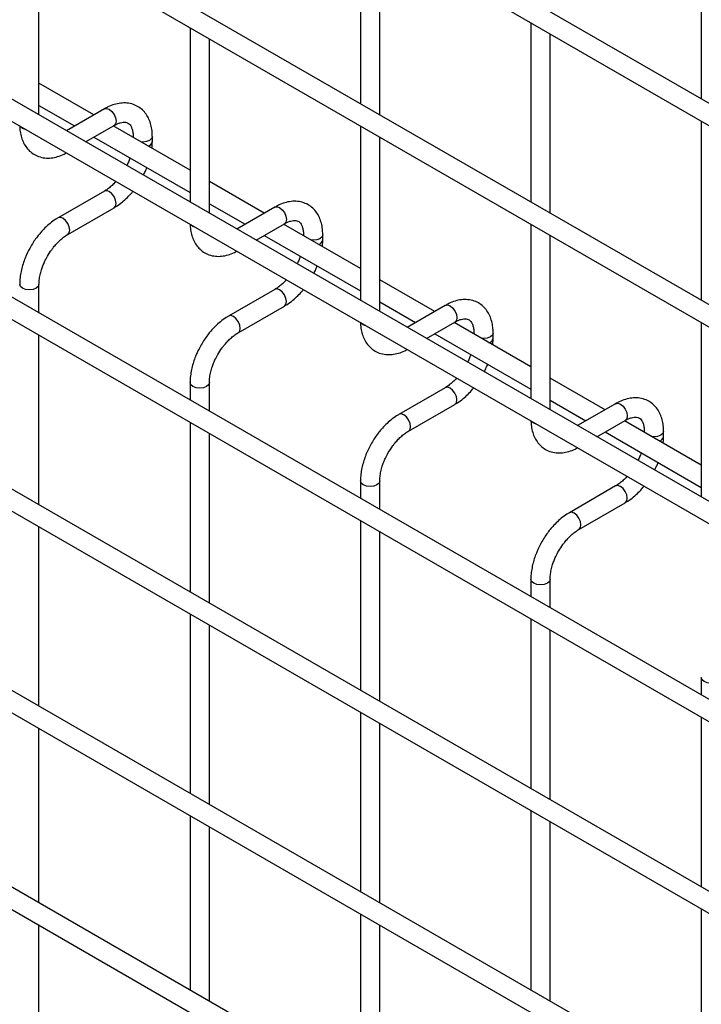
# Model space of a CAD drawing. Header units: inches. Extents: x 0.2 to 10.8, y 0.2 to 8.2.
# Tile 35 of 56: x 9.443 to 9.679, y 5.765 to 6.106. Entities that reach past the tile are written whole.
import ezdxf

# ---------------------------------------------------------------- set-up
doc = ezdxf.new("R2010")
doc.units = ezdxf.units.IN
doc.header["$MEASUREMENT"] = 0

msp = doc.modelspace()

# ---------------------------------------------------------------- linework, layer by layer
for p, q in [((10.55818905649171, 5.571287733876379), (7.791339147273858, 7.168556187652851)), ((7.788006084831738, 7.162782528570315), (10.55485599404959, 5.565514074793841)), ((10.55818905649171, 5.501541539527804), (7.791339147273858, 7.098809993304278)), ((7.788006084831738, 7.093036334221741), (10.55485599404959, 5.495767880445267)), ((10.55818905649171, 5.433496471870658), (7.791339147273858, 7.030764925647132)), ((7.788006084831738, 7.024991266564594), (10.55485599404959, 5.427722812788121)), ((10.55818905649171, 5.364960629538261), (7.791339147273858, 6.962229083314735)), ((7.788006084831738, 6.956455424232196), (10.55485599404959, 5.359186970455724)), ((7.788006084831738, 6.89011148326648), (10.55485599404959, 5.292843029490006)), ((10.48625378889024, 5.340144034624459), (7.858918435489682, 6.856872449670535)), ((10.55818905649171, 5.22887049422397), (7.791339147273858, 6.826138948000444)), ((7.788006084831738, 6.820365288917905), (10.55485599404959, 5.223096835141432)), ((10.55818905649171, 5.160825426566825), (7.791339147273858, 6.758093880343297)), ((7.788006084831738, 6.752320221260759), (10.55485599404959, 5.155051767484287)), ((9.561177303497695, 6.139152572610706), (9.561177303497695, 6.07710417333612)), ((9.679028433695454, 6.139163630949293), (9.679028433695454, 6.078816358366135)), ((9.449992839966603, 6.073244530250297), (9.449992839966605, 6.133591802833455)), ((9.567843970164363, 6.073255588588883), (9.567843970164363, 6.13530398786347)), ((9.502251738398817, 6.103423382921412), (9.502251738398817, 6.043076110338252)), ((9.620102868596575, 6.105135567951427), (9.620102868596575, 6.04308716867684)), ((9.508918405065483, 6.039227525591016), (9.508918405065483, 6.099574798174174)), ((9.626769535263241, 6.039238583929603), (9.626769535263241, 6.101286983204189)), ((9.469001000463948, 6.073280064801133), (9.449992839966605, 6.084253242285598)), ((9.449992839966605, 6.076555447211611), (9.46233379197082, 6.069431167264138)), ((9.472629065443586, 6.075374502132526), (9.45946614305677, 6.067775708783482)), ((9.466133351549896, 6.063926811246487), (9.475962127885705, 6.069600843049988)), ((9.502251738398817, 6.054084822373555), (9.475668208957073, 6.069431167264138)), ((9.561177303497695, 6.069406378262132), (9.561177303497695, 6.009059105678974)), ((9.679028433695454, 6.071118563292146), (9.679028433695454, 6.00907016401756)), ((9.469001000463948, 6.065582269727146), (9.502251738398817, 6.046387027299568)), ((9.482541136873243, 6.065801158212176), (9.482541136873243, 6.065463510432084)), ((9.482604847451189, 6.065426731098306), (9.482541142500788, 6.065797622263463)), ((9.489207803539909, 6.06406600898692), (9.489207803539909, 6.065801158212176)), ((9.567843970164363, 6.005210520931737), (9.567843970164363, 6.065557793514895)), ((9.527926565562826, 6.039263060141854), (9.508918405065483, 6.050236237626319)), ((9.472629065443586, 6.046897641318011), (9.45663077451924, 6.037662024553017)), ((9.508918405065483, 6.042538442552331), (9.5212593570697, 6.03541416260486)), ((9.45996383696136, 6.031888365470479), (9.475962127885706, 6.041123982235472)), ((9.531554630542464, 6.041357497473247), (9.518391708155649, 6.033758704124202)), ((9.525058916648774, 6.029909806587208), (9.534887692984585, 6.035583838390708)), ((9.561177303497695, 6.020067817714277), (9.534593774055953, 6.03541416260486)), ((9.620102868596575, 6.035389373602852), (9.620102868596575, 5.975042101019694)), ((9.527926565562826, 6.031565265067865), (9.561177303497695, 6.012370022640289)), ((9.541466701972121, 6.031784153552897), (9.541466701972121, 6.031446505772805)), ((9.541530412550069, 6.031409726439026), (9.541466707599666, 6.031780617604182)), ((9.548133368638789, 6.03004900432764), (9.548133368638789, 6.031784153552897)), ((9.626769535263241, 5.971193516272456), (9.626769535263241, 6.031540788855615)), ((9.449992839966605, 6.004708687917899), (9.449992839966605, 6.014617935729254)), ((9.586852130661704, 6.005246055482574), (9.567843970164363, 6.01621923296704)), ((9.531554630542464, 6.012880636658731), (9.515556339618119, 6.003645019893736)), ((9.567843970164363, 6.008521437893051), (9.580184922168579, 6.00139715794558)), ((9.590480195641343, 6.007340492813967), (9.577317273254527, 5.999741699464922)), ((9.518889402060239, 5.997871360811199), (9.534887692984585, 6.007106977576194)), ((9.583984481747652, 5.995892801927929), (9.593813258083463, 6.001566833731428)), ((9.620102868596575, 5.986050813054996), (9.593519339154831, 6.00139715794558)), ((9.679028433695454, 6.001372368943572), (9.679028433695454, 5.941025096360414)), ((9.586852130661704, 5.997548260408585), (9.620102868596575, 5.978353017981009)), ((9.600392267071, 5.997767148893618), (9.600392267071, 5.997429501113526)), ((9.600455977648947, 5.997392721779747), (9.600392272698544, 5.997763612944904)), ((9.607058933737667, 5.99603199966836), (9.607058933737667, 5.997767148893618)), ((9.449992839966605, 5.938364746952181), (9.449992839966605, 5.997010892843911)), ((9.502251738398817, 5.980600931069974), (9.502251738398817, 5.974540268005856)), ((9.508918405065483, 5.97069168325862), (9.508918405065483, 5.980600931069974)), ((9.645777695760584, 5.971229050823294), (9.626769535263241, 5.982202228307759)), ((9.590480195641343, 5.978863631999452), (9.574481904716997, 5.969628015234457)), ((9.626769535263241, 5.974504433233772), (9.639110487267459, 5.9673801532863)), ((9.64940576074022, 5.973323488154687), (9.636242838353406, 5.965724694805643)), ((9.577814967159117, 5.963854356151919), (9.593813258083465, 5.973089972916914)), ((9.502251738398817, 5.966842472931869), (9.502251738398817, 5.908196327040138)), ((9.642910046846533, 5.961875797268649), (9.652738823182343, 5.96754982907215)), ((9.679028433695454, 5.952033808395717), (9.65244490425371, 5.9673801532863)), ((9.645777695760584, 5.963531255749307), (9.679028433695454, 5.944336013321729)), ((9.65931783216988, 5.963750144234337), (9.65931783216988, 5.963412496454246)), ((9.659381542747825, 5.963375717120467), (9.659317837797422, 5.963746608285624)), ((9.665984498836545, 5.962014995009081), (9.665984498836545, 5.963750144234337)), ((9.508918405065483, 5.904347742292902), (9.508918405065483, 5.962993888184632)), ((9.561177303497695, 5.946583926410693), (9.561177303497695, 5.940523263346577)), ((9.567843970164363, 5.93667467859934), (9.567843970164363, 5.946583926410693)), ((9.64940576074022, 5.944846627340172), (9.633407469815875, 5.935611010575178)), ((9.636740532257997, 5.92983735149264), (9.652738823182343, 5.939072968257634)), ((9.561177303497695, 5.932825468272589), (9.561177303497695, 5.87417932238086)), ((9.449992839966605, 5.868618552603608), (9.449992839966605, 5.930666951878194)), ((9.567843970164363, 5.870330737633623), (9.567843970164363, 5.928976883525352)), ((9.620102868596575, 5.912566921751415), (9.620102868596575, 5.906506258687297)), ((9.626769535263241, 5.90265767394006), (9.626769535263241, 5.912566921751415)), ((9.502251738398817, 5.900498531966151), (9.502251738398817, 5.838450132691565)), ((9.620102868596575, 5.898808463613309), (9.620102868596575, 5.84016231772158)), ((9.508918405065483, 5.834601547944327), (9.508918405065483, 5.896649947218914)), ((9.626769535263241, 5.836313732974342), (9.626769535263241, 5.894959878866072)), ((9.679028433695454, 5.878549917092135), (9.679028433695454, 5.872489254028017)), ((9.561177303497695, 5.866481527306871), (9.561177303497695, 5.804433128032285)), ((9.679028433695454, 5.86479145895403), (9.679028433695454, 5.8061453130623)), ((9.449992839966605, 5.800573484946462), (9.449992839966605, 5.86092075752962)), ((9.567843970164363, 5.800584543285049), (9.567843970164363, 5.862632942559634)), ((9.502251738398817, 5.830752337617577), (9.502251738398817, 5.770405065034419)), ((9.620102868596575, 5.832464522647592), (9.620102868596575, 5.770416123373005)), ((9.508918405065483, 5.766556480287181), (9.508918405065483, 5.82690375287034)), ((9.626769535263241, 5.766567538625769), (9.626769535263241, 5.828615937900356)), ((9.561177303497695, 5.796735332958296), (9.561177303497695, 5.73638806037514)), ((9.679028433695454, 5.798447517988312), (9.679028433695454, 5.736399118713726)), ((9.449992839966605, 5.732528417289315), (9.449992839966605, 5.792875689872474)), ((9.567843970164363, 5.732539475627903), (9.567843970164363, 5.79288674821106))]:
    msp.add_line(p, q)
at = {"flags": 128}
for points in [[(9.472629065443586, 6.075374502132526), (9.473393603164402, 6.0755230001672), (9.474295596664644, 6.075209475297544)], [(9.474295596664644, 6.075209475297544), (9.475197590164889, 6.074481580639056), (9.475962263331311, 6.073450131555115), (9.476473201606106, 6.072272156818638), (9.4766526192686, 6.071126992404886), (9.476473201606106, 6.070188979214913), (9.475962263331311, 6.069600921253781), (9.475962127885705, 6.069600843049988)], [(9.444302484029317, 6.06861191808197), (9.443579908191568, 6.069236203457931), (9.44356486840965, 6.069257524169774)], [(9.445420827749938, 6.068186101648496), (9.445383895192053, 6.068194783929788), (9.444302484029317, 6.06861191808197)], [(9.48920777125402, 6.06579268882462), (9.48895406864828, 6.065064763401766), (9.488231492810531, 6.064440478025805), (9.487150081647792, 6.064023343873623), (9.485874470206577, 6.063876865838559), (9.485225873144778, 6.063913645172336)], [(9.475962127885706, 6.041123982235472), (9.475962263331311, 6.041124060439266), (9.476473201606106, 6.041712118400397), (9.4766526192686, 6.042650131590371), (9.476473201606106, 6.043795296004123), (9.475962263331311, 6.044973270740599), (9.475197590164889, 6.046004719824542), (9.474295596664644, 6.046732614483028), (9.473393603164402, 6.047046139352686), (9.472629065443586, 6.046897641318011)], [(9.531554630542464, 6.041357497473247), (9.53231916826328, 6.04150599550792), (9.533221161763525, 6.041192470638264)], [(9.533221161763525, 6.041192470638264), (9.534123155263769, 6.040464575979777), (9.534887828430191, 6.039433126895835), (9.535398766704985, 6.038255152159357), (9.53557818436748, 6.037109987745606), (9.535398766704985, 6.036171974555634), (9.534887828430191, 6.035583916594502), (9.534887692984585, 6.035583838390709)], [(9.458297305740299, 6.037496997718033), (9.457395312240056, 6.037810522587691), (9.456630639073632, 6.037661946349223), (9.456620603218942, 6.037656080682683)], [(9.459957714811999, 6.031884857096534), (9.459963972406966, 6.031888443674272), (9.46047491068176, 6.032476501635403), (9.460654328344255, 6.033414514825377), (9.46047491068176, 6.034559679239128), (9.459963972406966, 6.035737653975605), (9.459199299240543, 6.036769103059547), (9.458297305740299, 6.037496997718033)], [(9.503228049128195, 6.034594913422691), (9.502505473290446, 6.035219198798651), (9.50249043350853, 6.035240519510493)], [(9.504346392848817, 6.034169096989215), (9.504309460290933, 6.034177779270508), (9.503228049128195, 6.034594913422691)], [(9.5481333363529, 6.03177568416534), (9.54787963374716, 6.031047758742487), (9.54715705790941, 6.030423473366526), (9.54607564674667, 6.030006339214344), (9.544800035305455, 6.029859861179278), (9.544151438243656, 6.029896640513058)], [(9.449992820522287, 6.014624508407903), (9.449992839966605, 6.014617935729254), (9.449739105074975, 6.013881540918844), (9.449016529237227, 6.013257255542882), (9.447935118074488, 6.0128401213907), (9.44665950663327, 6.012693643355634), (9.445383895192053, 6.0128401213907), (9.444302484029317, 6.013257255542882), (9.443579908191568, 6.013881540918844), (9.443326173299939, 6.014617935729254), (9.443326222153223, 6.014628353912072)], [(9.534887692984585, 6.007106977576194), (9.534887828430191, 6.007107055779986), (9.535398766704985, 6.007695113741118), (9.53557818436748, 6.008633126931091), (9.535398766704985, 6.009778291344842), (9.534887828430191, 6.01095626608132), (9.534123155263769, 6.011987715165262), (9.533221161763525, 6.012715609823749), (9.53231916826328, 6.013029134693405), (9.531554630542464, 6.012880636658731)], [(9.590480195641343, 6.007340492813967), (9.59124473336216, 6.007488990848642), (9.592146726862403, 6.007175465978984)], [(9.592146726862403, 6.007175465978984), (9.593048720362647, 6.006447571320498), (9.59381339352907, 6.005416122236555), (9.594324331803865, 6.004238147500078), (9.594503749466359, 6.003092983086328), (9.594324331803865, 6.002154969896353), (9.59381339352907, 6.001566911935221), (9.593813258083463, 6.001566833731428)], [(9.517222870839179, 6.003479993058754), (9.516320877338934, 6.00379351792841), (9.515556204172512, 6.003644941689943), (9.515546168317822, 6.003639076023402)], [(9.518883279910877, 5.997867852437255), (9.518889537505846, 5.997871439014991), (9.519400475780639, 5.998459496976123), (9.519579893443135, 5.999397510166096), (9.519400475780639, 6.000542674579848), (9.518889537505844, 6.001720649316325), (9.518124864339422, 6.002752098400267), (9.517222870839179, 6.003479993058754)], [(9.562153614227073, 6.000577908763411), (9.561431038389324, 6.001202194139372), (9.561415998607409, 6.001223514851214)], [(9.563271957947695, 6.000152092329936), (9.563235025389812, 6.000160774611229), (9.562153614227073, 6.000577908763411)], [(9.607058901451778, 5.99775867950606), (9.606805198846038, 5.997030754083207), (9.60608262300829, 5.996406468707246), (9.60500121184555, 5.995989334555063), (9.603725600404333, 5.995842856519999), (9.603077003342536, 5.995879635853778)], [(9.508918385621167, 5.980607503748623), (9.508918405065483, 5.980600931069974), (9.508664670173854, 5.979864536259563), (9.507942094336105, 5.979240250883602), (9.506860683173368, 5.978823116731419), (9.505585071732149, 5.978676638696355), (9.504309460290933, 5.978823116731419), (9.503228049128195, 5.979240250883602), (9.502505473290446, 5.979864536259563), (9.502251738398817, 5.980600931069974), (9.502251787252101, 5.980611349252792)], [(9.593813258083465, 5.973089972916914), (9.59381339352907, 5.973090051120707), (9.594324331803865, 5.973678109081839), (9.594503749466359, 5.974616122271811), (9.594324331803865, 5.975761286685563), (9.59381339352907, 5.97693926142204), (9.593048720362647, 5.977970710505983), (9.592146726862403, 5.978698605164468), (9.59124473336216, 5.979012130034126), (9.590480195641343, 5.978863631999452)], [(9.64940576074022, 5.973323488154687), (9.650170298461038, 5.973471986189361), (9.651072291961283, 5.973158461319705)], [(9.651072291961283, 5.973158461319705), (9.651974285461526, 5.972430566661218), (9.652738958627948, 5.971399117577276), (9.653249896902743, 5.970221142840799), (9.653429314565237, 5.969075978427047), (9.653249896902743, 5.968137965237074), (9.652738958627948, 5.967549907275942), (9.652738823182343, 5.96754982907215)], [(9.576148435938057, 5.969462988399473), (9.575246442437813, 5.969776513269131), (9.57448176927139, 5.969627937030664), (9.574471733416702, 5.969622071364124)], [(9.577808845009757, 5.963850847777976), (9.577815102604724, 5.963854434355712), (9.578326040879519, 5.964442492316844), (9.578505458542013, 5.965380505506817), (9.578326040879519, 5.966525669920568), (9.577815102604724, 5.967703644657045), (9.577050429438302, 5.968735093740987), (9.576148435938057, 5.969462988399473)], [(9.621079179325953, 5.966560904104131), (9.620356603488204, 5.967185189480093), (9.620341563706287, 5.967206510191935)], [(9.622197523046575, 5.966135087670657), (9.62216059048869, 5.966143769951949), (9.621079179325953, 5.966560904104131)], [(9.665984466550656, 5.963741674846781), (9.665730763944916, 5.963013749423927), (9.665008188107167, 5.962389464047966), (9.663926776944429, 5.961972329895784), (9.662651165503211, 5.96182585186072), (9.662002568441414, 5.961862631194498)], [(9.567843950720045, 5.946590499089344), (9.567843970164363, 5.946583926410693), (9.567590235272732, 5.945847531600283), (9.566867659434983, 5.945223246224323), (9.565786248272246, 5.944806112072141), (9.564510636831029, 5.944659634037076), (9.563235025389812, 5.944806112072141), (9.562153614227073, 5.945223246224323), (9.561431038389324, 5.945847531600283), (9.561177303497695, 5.946583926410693), (9.56117735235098, 5.946594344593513)], [(9.652738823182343, 5.939072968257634), (9.65273895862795, 5.939073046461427), (9.653249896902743, 5.939661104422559), (9.653429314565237, 5.940599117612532), (9.653249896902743, 5.941744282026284), (9.65273895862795, 5.94292225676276), (9.651974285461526, 5.943953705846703), (9.651072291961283, 5.944681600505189), (9.650170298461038, 5.944995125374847), (9.64940576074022, 5.944846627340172)], [(9.635074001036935, 5.935445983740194), (9.634172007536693, 5.935759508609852), (9.63340733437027, 5.935610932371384), (9.63339729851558, 5.935605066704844)], [(9.636734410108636, 5.929833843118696), (9.636740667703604, 5.929837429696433), (9.637251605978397, 5.930425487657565), (9.637431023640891, 5.931363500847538), (9.637251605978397, 5.932508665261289), (9.636740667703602, 5.933686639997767), (9.63597599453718, 5.934718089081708), (9.635074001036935, 5.935445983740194)], [(9.626769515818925, 5.912573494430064), (9.626769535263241, 5.912566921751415), (9.626515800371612, 5.911830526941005), (9.625793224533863, 5.911206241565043), (9.624711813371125, 5.910789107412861), (9.623436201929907, 5.910642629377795), (9.62216059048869, 5.910789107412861), (9.621079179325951, 5.911206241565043), (9.620356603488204, 5.911830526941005), (9.620102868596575, 5.912566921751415), (9.620102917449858, 5.912577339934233)], [(9.685695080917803, 5.878556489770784), (9.68569510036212, 5.878549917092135), (9.68544136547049, 5.877813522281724), (9.684718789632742, 5.877189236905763), (9.683637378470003, 5.876772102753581), (9.682361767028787, 5.876625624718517), (9.68108615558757, 5.876772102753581), (9.680004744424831, 5.877189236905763), (9.679282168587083, 5.877813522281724), (9.679028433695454, 5.878549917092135), (9.679028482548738, 5.878560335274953)]]:
    msp.add_lwpolyline(points, dxfattribs=at)
for centre, radius, start, end in [((9.487191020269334, 6.064450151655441), 0.002054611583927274, 285.2268557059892, 348.9837021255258), ((9.54611658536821, 6.030433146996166), 0.00205461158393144, 285.226855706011, 348.9837021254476), ((9.605042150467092, 5.996416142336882), 0.002054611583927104, 285.2268557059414, 348.9837021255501), ((9.663967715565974, 5.9623991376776), 0.002054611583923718, 285.2268557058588, 348.9837021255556)]:
    msp.add_arc(centre, radius, start, end)
for points, knots in [([(9.489180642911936, 6.065789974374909), (9.489180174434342, 6.066282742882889), (9.489179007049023, 6.067510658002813), (9.488876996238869, 6.069362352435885), (9.488288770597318, 6.071327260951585), (9.487382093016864, 6.073126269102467), (9.486151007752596, 6.074711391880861), (9.48457634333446, 6.076018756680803), (9.482645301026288, 6.076970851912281), (9.480496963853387, 6.077431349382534), (9.4782549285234, 6.077403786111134), (9.47604550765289, 6.076929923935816), (9.474154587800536, 6.076232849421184), (9.473036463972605, 6.07557075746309), (9.472634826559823, 6.075332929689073)], [0, 0, 0, 0, 0.05559168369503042, 0.1385272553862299, 0.2224467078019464, 0.306980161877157, 0.3922177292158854, 0.4792619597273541, 0.5705133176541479, 0.6695129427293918, 0.7607255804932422, 0.854050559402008, 0.9475740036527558, 1, 1, 1, 1]), ([(9.443366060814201, 6.069372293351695), (9.443367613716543, 6.069094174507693), (9.443373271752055, 6.06808084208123), (9.443655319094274, 6.066432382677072), (9.44423411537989, 6.064459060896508), (9.445137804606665, 6.06265379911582), (9.446363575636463, 6.061060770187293), (9.447932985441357, 6.059744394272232), (9.44985834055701, 6.058781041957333), (9.452003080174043, 6.058307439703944), (9.454245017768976, 6.058319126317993), (9.456457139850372, 6.058785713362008), (9.45819795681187, 6.059398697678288), (9.459168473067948, 6.059959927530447), (9.45941928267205, 6.060104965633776)], [0, 0, 0, 0, 0.03283335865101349, 0.119629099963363, 0.2074587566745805, 0.2959349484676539, 0.3851375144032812, 0.4761898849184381, 0.5715643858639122, 0.6749426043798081, 0.7703316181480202, 0.8679615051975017, 0.9658774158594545, 1, 1, 1, 1]), ([(9.475959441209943, 6.069588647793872), (9.476314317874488, 6.069783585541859), (9.477079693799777, 6.070204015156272), (9.478148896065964, 6.070567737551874), (9.479137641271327, 6.070749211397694), (9.479966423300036, 6.070728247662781), (9.480660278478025, 6.070533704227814), (9.481199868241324, 6.070184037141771), (9.481726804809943, 6.069539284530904), (9.482161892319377, 6.068632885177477), (9.482442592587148, 6.06740014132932), (9.48257219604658, 6.06642429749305), (9.482537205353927, 6.065830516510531), (9.48253527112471, 6.065797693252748)], [0, 0, 0, 0, 0.0763405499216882, 0.164646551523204, 0.2544890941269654, 0.3484721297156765, 0.453571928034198, 0.5896971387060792, 0.6956807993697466, 0.7966430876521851, 0.8959258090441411, 0.9942469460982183, 1, 1, 1, 1]), ([(9.489047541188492, 6.061707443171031), (9.489118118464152, 6.062270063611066), (9.489218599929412, 6.063071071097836), (9.489189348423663, 6.063829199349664), (9.489180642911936, 6.064054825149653)], [0, 0, 0, 0, 0.7023909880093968, 1, 1, 1, 1]), ([(9.481461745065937, 6.05838883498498), (9.481371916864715, 6.058130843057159), (9.481117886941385, 6.05740125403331), (9.480743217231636, 6.056502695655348), (9.480415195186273, 6.055886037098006), (9.480332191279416, 6.055729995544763)], [0, 0, 0, 0, 0.2900903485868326, 0.8203618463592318, 0.9999999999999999, 0.9999999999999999, 0.9999999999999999, 0.9999999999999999]), ([(9.486094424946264, 6.052403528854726), (9.486349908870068, 6.052879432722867), (9.486807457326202, 6.053731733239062), (9.487164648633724, 6.054615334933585), (9.48732239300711, 6.05500555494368)], [0, 0, 0, 0, 0.5583756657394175, 1, 1, 1, 1]), ([(9.476588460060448, 6.050193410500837), (9.476538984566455, 6.050135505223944), (9.476119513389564, 6.049644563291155), (9.475259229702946, 6.048827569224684), (9.474035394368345, 6.047808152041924), (9.47313421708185, 6.047166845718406), (9.472684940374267, 6.046937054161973), (9.472633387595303, 6.046910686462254)], [0, 0, 0, 0, 0.03947125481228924, 0.3346516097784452, 0.6442592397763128, 0.9591801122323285, 0.9999999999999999, 0.9999999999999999, 0.9999999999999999, 0.9999999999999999]), ([(9.475956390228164, 6.041165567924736), (9.47625954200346, 6.041329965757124), (9.477242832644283, 6.041863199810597), (9.478796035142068, 6.043055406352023), (9.480536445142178, 6.044630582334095), (9.481739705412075, 6.045897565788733), (9.482335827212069, 6.04664443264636), (9.482462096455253, 6.046802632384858)], [0, 0, 0, 0, 0.1291236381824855, 0.4188201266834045, 0.6880763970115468, 0.9339290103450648, 1, 1, 1, 1]), ([(9.548106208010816, 6.03177296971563), (9.548105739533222, 6.032265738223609), (9.548104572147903, 6.033493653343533), (9.547802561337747, 6.035345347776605), (9.547214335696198, 6.037310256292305), (9.546307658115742, 6.039109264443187), (9.545076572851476, 6.040694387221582), (9.543501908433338, 6.042001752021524), (9.541570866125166, 6.042953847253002), (9.539422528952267, 6.043414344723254), (9.537180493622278, 6.043386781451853), (9.53497107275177, 6.042912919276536), (9.533080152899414, 6.042215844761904), (9.531962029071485, 6.041553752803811), (9.5315603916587, 6.041315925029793)], [0, 0, 0, 0, 0.0555916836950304, 0.1385272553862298, 0.2224467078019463, 0.3069801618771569, 0.3922177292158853, 0.4792619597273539, 0.5705133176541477, 0.6695129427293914, 0.760725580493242, 0.8540505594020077, 0.9475740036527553, 1, 1, 1, 1]), ([(9.456636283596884, 6.037621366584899), (9.456358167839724, 6.03747199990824), (9.455396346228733, 6.03695543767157), (9.453859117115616, 6.035779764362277), (9.452093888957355, 6.034206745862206), (9.450635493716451, 6.032641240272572), (9.449375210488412, 6.031087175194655), (9.448240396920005, 6.029512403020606), (9.447537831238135, 6.028346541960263), (9.447180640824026, 6.027753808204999)], [0, 0, 0, 0, 0.07605377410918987, 0.2630205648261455, 0.4373520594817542, 0.5977862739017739, 0.7196030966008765, 0.8574438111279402, 1, 1, 1, 1]), ([(9.502291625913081, 6.035355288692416), (9.502293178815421, 6.035077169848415), (9.502298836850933, 6.034063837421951), (9.502580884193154, 6.032415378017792), (9.503159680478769, 6.030442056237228), (9.504063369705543, 6.028636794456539), (9.505289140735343, 6.027043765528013), (9.506858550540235, 6.025727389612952), (9.50878390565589, 6.024764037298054), (9.510928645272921, 6.024290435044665), (9.513170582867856, 6.024302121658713), (9.515382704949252, 6.024768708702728), (9.51712352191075, 6.02538169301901), (9.518094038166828, 6.025942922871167), (9.51834484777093, 6.026087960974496)], [0, 0, 0, 0, 0.03283335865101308, 0.1196290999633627, 0.2074587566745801, 0.2959349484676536, 0.3851375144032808, 0.4761898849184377, 0.5715643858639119, 0.6749426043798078, 0.7703316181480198, 0.8679615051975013, 0.9658774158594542, 1, 1, 1, 1]), ([(9.534885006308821, 6.035571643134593), (9.535239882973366, 6.035766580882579), (9.536005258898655, 6.036187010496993), (9.537074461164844, 6.036550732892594), (9.538063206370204, 6.036732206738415), (9.538891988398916, 6.036711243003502), (9.539585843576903, 6.036516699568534), (9.540125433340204, 6.036167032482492), (9.540652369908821, 6.035522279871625), (9.541087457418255, 6.034615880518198), (9.541368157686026, 6.033383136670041), (9.54149776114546, 6.032407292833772), (9.541462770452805, 6.031813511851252), (9.541460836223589, 6.031780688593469)], [0, 0, 0, 0, 0.07634054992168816, 0.1646465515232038, 0.2544890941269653, 0.3484721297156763, 0.4535719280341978, 0.5896971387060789, 0.6956807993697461, 0.7966430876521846, 0.8959258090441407, 0.9942469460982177, 1, 1, 1, 1]), ([(9.452954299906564, 6.024420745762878), (9.45341693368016, 6.025171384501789), (9.454067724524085, 6.026227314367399), (9.45515623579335, 6.027645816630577), (9.456119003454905, 6.028766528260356), (9.457301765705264, 6.029943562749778), (9.458535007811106, 6.030958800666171), (9.45944452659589, 6.031610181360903), (9.459901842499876, 6.031844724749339), (9.459959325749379, 6.031874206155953)], [0, 0, 0, 0, 0.2331861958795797, 0.3280249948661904, 0.4833317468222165, 0.6413519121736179, 0.807119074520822, 0.9757554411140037, 0.9999999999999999, 0.9999999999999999, 0.9999999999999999, 0.9999999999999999]), ([(9.54797310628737, 6.027690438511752), (9.548043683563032, 6.028253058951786), (9.54814416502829, 6.029054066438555), (9.548114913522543, 6.029812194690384), (9.548106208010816, 6.030037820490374)], [0, 0, 0, 0, 0.7023909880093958, 1, 1, 1, 1]), ([(9.447180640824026, 6.027753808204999), (9.446669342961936, 6.026808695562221), (9.445949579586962, 6.025478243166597), (9.4450951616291, 6.023443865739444), (9.44446835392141, 6.021697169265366), (9.443894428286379, 6.019622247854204), (9.443505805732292, 6.017488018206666), (9.443315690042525, 6.015797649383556), (9.443346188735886, 6.014865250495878), (9.44335390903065, 6.014629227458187)], [0, 0, 0, 0, 0.2211396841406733, 0.3113023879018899, 0.459897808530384, 0.6125921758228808, 0.7749994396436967, 0.9430444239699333, 1, 1, 1, 1]), ([(9.450002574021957, 6.014625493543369), (9.45001466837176, 6.015112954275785), (9.450039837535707, 6.016127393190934), (9.45033525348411, 6.017856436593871), (9.450779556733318, 6.019530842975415), (9.451329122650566, 6.021079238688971), (9.452002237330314, 6.022673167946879), (9.45260302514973, 6.023775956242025), (9.452954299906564, 6.024420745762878)], [0, 0, 0, 0, 0.1693229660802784, 0.3523726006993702, 0.5340519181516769, 0.6675763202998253, 0.8056351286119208, 1, 1, 1, 1]), ([(9.540387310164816, 6.0243718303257), (9.540297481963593, 6.024113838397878), (9.540043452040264, 6.023384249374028), (9.539668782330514, 6.022485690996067), (9.539340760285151, 6.021869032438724), (9.539257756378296, 6.021712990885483)], [0, 0, 0, 0, 0.2900903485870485, 0.8203618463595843, 0.9999999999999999, 0.9999999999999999, 0.9999999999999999, 0.9999999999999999]), ([(9.545019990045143, 6.018386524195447), (9.545275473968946, 6.018862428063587), (9.545733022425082, 6.019714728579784), (9.546090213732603, 6.020598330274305), (9.54624795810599, 6.020988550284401)], [0, 0, 0, 0, 0.5583756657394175, 1, 1, 1, 1]), ([(9.535514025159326, 6.016176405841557), (9.535464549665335, 6.016118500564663), (9.535045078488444, 6.015627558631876), (9.534184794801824, 6.014810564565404), (9.532960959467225, 6.013791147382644), (9.532059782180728, 6.013149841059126), (9.531610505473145, 6.012920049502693), (9.531558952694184, 6.012893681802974)], [0, 0, 0, 0, 0.03947125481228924, 0.3346516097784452, 0.6442592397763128, 0.9591801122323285, 0.9999999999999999, 0.9999999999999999, 0.9999999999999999, 0.9999999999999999]), ([(9.534881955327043, 6.007148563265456), (9.53518510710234, 6.007312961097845), (9.536168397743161, 6.007846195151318), (9.537721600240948, 6.009038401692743), (9.539462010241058, 6.010613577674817), (9.540665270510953, 6.011880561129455), (9.541261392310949, 6.01262742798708), (9.541387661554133, 6.012785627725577)], [0, 0, 0, 0, 0.1291236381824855, 0.4188201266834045, 0.6880763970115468, 0.9339290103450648, 1, 1, 1, 1]), ([(9.607031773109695, 5.99775596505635), (9.6070313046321, 5.998248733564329), (9.607030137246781, 5.999476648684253), (9.606728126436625, 6.001328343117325), (9.606139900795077, 6.003293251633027), (9.60523322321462, 6.005092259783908), (9.604002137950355, 6.006677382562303), (9.602427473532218, 6.007984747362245), (9.600496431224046, 6.008936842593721), (9.598348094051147, 6.009397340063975), (9.596106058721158, 6.009369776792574), (9.593896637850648, 6.008895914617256), (9.592005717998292, 6.008198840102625), (9.590887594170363, 6.007536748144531), (9.59048595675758, 6.007298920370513)], [0, 0, 0, 0, 0.0555916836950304, 0.1385272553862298, 0.2224467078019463, 0.3069801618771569, 0.3922177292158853, 0.4792619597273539, 0.5705133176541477, 0.6695129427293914, 0.760725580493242, 0.8540505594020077, 0.9475740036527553, 1, 1, 1, 1]), ([(9.515561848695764, 6.003604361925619), (9.515283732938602, 6.00345499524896), (9.514321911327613, 6.00293843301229), (9.512784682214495, 6.001762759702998), (9.511019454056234, 6.000189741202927), (9.50956105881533, 5.998624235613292), (9.50830077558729, 5.997070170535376), (9.507165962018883, 5.995495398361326), (9.506463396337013, 5.994329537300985), (9.506106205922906, 5.993736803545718)], [0, 0, 0, 0, 0.07605377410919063, 0.2630205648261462, 0.4373520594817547, 0.5977862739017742, 0.7196030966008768, 0.8574438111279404, 1, 1, 1, 1]), ([(9.56121719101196, 6.001338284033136), (9.5612187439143, 6.001060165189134), (9.561224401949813, 6.000046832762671), (9.561506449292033, 5.998398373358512), (9.562085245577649, 5.996425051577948), (9.562988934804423, 5.99461978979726), (9.564214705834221, 5.993026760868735), (9.565784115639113, 5.991710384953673), (9.567709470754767, 5.990747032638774), (9.569854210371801, 5.990273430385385), (9.572096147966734, 5.990285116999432), (9.57430827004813, 5.99075170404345), (9.576049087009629, 5.99136468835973), (9.577019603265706, 5.991925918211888), (9.577270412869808, 5.992070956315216)], [0, 0, 0, 0, 0.03283335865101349, 0.119629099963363, 0.2074587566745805, 0.2959349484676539, 0.3851375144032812, 0.4761898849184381, 0.5715643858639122, 0.6749426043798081, 0.7703316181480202, 0.8679615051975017, 0.9658774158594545, 1, 1, 1, 1]), ([(9.593810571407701, 6.001554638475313), (9.594165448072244, 6.0017495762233), (9.594930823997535, 6.002170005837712), (9.596000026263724, 6.002533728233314), (9.596988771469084, 6.002715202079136), (9.597817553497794, 6.002694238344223), (9.598511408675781, 6.002499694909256), (9.599050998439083, 6.002150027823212), (9.5995779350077, 6.001505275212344), (9.600013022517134, 6.000598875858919), (9.600293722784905, 5.999366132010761), (9.60042332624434, 5.998390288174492), (9.600388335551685, 5.997796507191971), (9.600386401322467, 5.997763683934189)], [0, 0, 0, 0, 0.07634054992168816, 0.1646465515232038, 0.2544890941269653, 0.3484721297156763, 0.4535719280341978, 0.5896971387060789, 0.6956807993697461, 0.7966430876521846, 0.8959258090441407, 0.9942469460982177, 1, 1, 1, 1]), ([(9.511879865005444, 5.990403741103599), (9.51234249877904, 5.991154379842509), (9.512993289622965, 5.99221030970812), (9.514081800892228, 5.993628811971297), (9.515044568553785, 5.994749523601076), (9.516227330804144, 5.995926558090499), (9.517460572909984, 5.99694179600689), (9.518370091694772, 5.997593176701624), (9.518827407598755, 5.997827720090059), (9.518884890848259, 5.997857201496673)], [0, 0, 0, 0, 0.233186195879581, 0.3280249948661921, 0.4833317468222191, 0.6413519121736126, 0.8071190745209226, 0.9757554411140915, 1, 1, 1, 1]), ([(9.506106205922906, 5.993736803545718), (9.505594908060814, 5.992791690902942), (9.504875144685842, 5.991461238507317), (9.504020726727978, 5.989426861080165), (9.50339391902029, 5.987680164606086), (9.502819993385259, 5.985605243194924), (9.50243137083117, 5.983471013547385), (9.502241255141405, 5.981780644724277), (9.502271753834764, 5.980848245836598), (9.50227947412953, 5.980612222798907)], [0, 0, 0, 0, 0.2211396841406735, 0.3113023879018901, 0.4598978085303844, 0.6125921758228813, 0.7749994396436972, 0.9430444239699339, 1, 1, 1, 1]), ([(9.606898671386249, 5.993673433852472), (9.60696924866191, 5.994236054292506), (9.60706973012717, 5.995037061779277), (9.607040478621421, 5.995795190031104), (9.607031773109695, 5.996020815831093)], [0, 0, 0, 0, 0.7023909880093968, 1, 1, 1, 1]), ([(9.508928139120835, 5.980608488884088), (9.508940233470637, 5.981095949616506), (9.508965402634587, 5.982110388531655), (9.509260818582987, 5.983839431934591), (9.509705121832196, 5.985513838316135), (9.510254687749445, 5.987062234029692), (9.510927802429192, 5.988656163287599), (9.51152859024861, 5.989758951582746), (9.511879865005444, 5.990403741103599)], [0, 0, 0, 0, 0.1693229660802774, 0.3523726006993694, 0.5340519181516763, 0.6675763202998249, 0.8056351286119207, 1, 1, 1, 1]), ([(9.599312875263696, 5.990354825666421), (9.599223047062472, 5.990096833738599), (9.598969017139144, 5.989367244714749), (9.598594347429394, 5.988468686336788), (9.598266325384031, 5.987852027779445), (9.598183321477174, 5.987695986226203)], [0, 0, 0, 0, 0.2900903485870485, 0.8203618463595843, 0.9999999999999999, 0.9999999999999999, 0.9999999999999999, 0.9999999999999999]), ([(9.603945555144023, 5.984369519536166), (9.604201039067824, 5.984845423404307), (9.60465858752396, 5.985697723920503), (9.605015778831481, 5.986581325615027), (9.605173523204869, 5.986971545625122)], [0, 0, 0, 0, 0.5583756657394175, 1, 1, 1, 1]), ([(9.594439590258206, 5.982159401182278), (9.594390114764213, 5.982101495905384), (9.593970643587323, 5.981610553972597), (9.593110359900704, 5.980793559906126), (9.591886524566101, 5.979774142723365), (9.590985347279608, 5.979132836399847), (9.590536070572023, 5.978903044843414), (9.590484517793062, 5.978876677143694)], [0, 0, 0, 0, 0.03947125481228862, 0.3346516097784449, 0.6442592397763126, 0.9591801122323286, 1, 1, 1, 1]), ([(9.593807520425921, 5.973131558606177), (9.594110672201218, 5.973295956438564), (9.59509396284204, 5.973829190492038), (9.596647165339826, 5.975021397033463), (9.598387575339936, 5.976596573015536), (9.599590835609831, 5.977863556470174), (9.600186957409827, 5.978610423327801), (9.600313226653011, 5.978768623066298)], [0, 0, 0, 0, 0.1291236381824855, 0.4188201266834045, 0.6880763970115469, 0.9339290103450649, 1, 1, 1, 1]), ([(9.665957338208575, 5.963738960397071), (9.66595686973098, 5.96423172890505), (9.665955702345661, 5.965459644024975), (9.665653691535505, 5.967311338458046), (9.665065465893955, 5.969276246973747), (9.664158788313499, 5.971075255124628), (9.662927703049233, 5.972660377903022), (9.661353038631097, 5.973967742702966), (9.659421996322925, 5.974919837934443), (9.657273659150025, 5.975380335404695), (9.655031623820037, 5.975352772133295), (9.652822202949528, 5.974878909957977), (9.650931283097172, 5.974181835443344), (9.649813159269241, 5.973519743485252), (9.64941152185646, 5.973281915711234)], [0, 0, 0, 0, 0.05559168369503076, 0.1385272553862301, 0.2224467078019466, 0.3069801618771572, 0.3922177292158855, 0.4792619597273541, 0.5705133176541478, 0.6695129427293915, 0.760725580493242, 0.8540505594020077, 0.9475740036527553, 1, 1, 1, 1]), ([(9.574487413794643, 5.96958735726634), (9.574209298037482, 5.96943799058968), (9.573247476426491, 5.968921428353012), (9.571710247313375, 5.967745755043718), (9.569945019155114, 5.966172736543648), (9.568486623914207, 5.964607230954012), (9.567226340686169, 5.963053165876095), (9.566091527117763, 5.961478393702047), (9.565388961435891, 5.960312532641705), (9.565031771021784, 5.959719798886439)], [0, 0, 0, 0, 0.07605377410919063, 0.2630205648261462, 0.4373520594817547, 0.5977862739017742, 0.7196030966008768, 0.8574438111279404, 1, 1, 1, 1]), ([(9.620142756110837, 5.967321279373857), (9.620144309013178, 5.967043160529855), (9.620149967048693, 5.966029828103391), (9.62043201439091, 5.964381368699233), (9.621010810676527, 5.962408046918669), (9.621914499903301, 5.960602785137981), (9.6231402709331, 5.959009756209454), (9.624709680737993, 5.957693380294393), (9.626635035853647, 5.956730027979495), (9.62877977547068, 5.956256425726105), (9.631021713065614, 5.956268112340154), (9.63323383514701, 5.956734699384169), (9.634974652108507, 5.95734768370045), (9.635945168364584, 5.957908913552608), (9.636195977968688, 5.958053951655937)], [0, 0, 0, 0, 0.03283335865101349, 0.119629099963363, 0.2074587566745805, 0.2959349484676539, 0.3851375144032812, 0.4761898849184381, 0.5715643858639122, 0.6749426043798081, 0.7703316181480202, 0.8679615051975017, 0.9658774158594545, 1, 1, 1, 1]), ([(9.65273613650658, 5.967537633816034), (9.653091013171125, 5.96773257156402), (9.653856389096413, 5.968153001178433), (9.654925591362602, 5.968516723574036), (9.655914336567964, 5.968698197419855), (9.656743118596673, 5.968677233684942), (9.657436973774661, 5.968482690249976), (9.657976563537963, 5.968133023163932), (9.65850350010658, 5.967488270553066), (9.658938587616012, 5.966581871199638), (9.659219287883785, 5.965349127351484), (9.659348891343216, 5.964373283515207), (9.659313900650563, 5.963779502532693), (9.659311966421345, 5.963746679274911)], [0, 0, 0, 0, 0.07634054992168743, 0.1646465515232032, 0.2544890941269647, 0.3484721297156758, 0.4535719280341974, 0.5896971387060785, 0.6956807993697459, 0.7966430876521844, 0.8959258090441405, 0.9942469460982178, 1, 1, 1, 1]), ([(9.570805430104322, 5.95638673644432), (9.571268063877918, 5.957137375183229), (9.571918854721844, 5.95819330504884), (9.573007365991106, 5.959611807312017), (9.573970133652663, 5.960732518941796), (9.575152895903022, 5.961909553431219), (9.576386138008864, 5.962924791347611), (9.577295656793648, 5.963576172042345), (9.577752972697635, 5.96381071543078), (9.577810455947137, 5.963840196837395)], [0, 0, 0, 0, 0.233186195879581, 0.3280249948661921, 0.4833317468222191, 0.6413519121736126, 0.8071190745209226, 0.9757554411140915, 1, 1, 1, 1]), ([(9.565031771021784, 5.959719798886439), (9.564520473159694, 5.958774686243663), (9.56380070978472, 5.957444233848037), (9.562946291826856, 5.955409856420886), (9.562319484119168, 5.953663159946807), (9.561745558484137, 5.951588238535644), (9.56135693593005, 5.949454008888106), (9.561166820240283, 5.947763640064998), (9.561197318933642, 5.946831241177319), (9.561205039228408, 5.946595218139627)], [0, 0, 0, 0, 0.2211396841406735, 0.3113023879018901, 0.4598978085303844, 0.6125921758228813, 0.7749994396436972, 0.9430444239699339, 1, 1, 1, 1]), ([(9.665824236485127, 5.959656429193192), (9.665894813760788, 5.960219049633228), (9.665995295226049, 5.961020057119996), (9.6659660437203, 5.961778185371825), (9.665957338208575, 5.962003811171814)], [0, 0, 0, 0, 0.702390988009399, 1, 1, 1, 1]), ([(9.567853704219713, 5.946591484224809), (9.567865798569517, 5.947078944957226), (9.567890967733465, 5.948093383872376), (9.568186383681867, 5.949822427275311), (9.568630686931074, 5.951496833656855), (9.569180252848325, 5.953045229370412), (9.56985336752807, 5.95463915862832), (9.570454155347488, 5.955741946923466), (9.570805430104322, 5.95638673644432)], [0, 0, 0, 0, 0.1693229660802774, 0.3523726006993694, 0.5340519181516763, 0.6675763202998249, 0.8056351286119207, 1, 1, 1, 1]), ([(9.658238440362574, 5.956337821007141), (9.65814861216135, 5.95607982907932), (9.657894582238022, 5.95535024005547), (9.657519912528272, 5.954451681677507), (9.65719189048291, 5.953835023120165), (9.657108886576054, 5.953678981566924)], [0, 0, 0, 0, 0.2900903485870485, 0.8203618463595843, 0.9999999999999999, 0.9999999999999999, 0.9999999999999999, 0.9999999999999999]), ([(9.662871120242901, 5.950352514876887), (9.663126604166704, 5.950828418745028), (9.663584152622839, 5.951680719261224), (9.66394134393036, 5.952564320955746), (9.664099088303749, 5.952954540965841)], [0, 0, 0, 0, 0.5583756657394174, 1, 1, 1, 1]), ([(9.653365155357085, 5.948142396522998), (9.653315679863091, 5.948084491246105), (9.652896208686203, 5.947593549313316), (9.652035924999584, 5.946776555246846), (9.650812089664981, 5.945757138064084), (9.649910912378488, 5.945115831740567), (9.649461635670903, 5.944886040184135), (9.64941008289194, 5.944859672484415)], [0, 0, 0, 0, 0.03947125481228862, 0.3346516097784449, 0.6442592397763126, 0.9591801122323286, 1, 1, 1, 1]), ([(9.652733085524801, 5.939114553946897), (9.653036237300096, 5.939278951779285), (9.65401952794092, 5.939812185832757), (9.655572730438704, 5.941004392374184), (9.657313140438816, 5.942579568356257), (9.658516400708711, 5.943846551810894), (9.659112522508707, 5.944593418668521), (9.659238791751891, 5.944751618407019)], [0, 0, 0, 0, 0.1291236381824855, 0.4188201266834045, 0.6880763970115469, 0.9339290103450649, 1, 1, 1, 1]), ([(9.63341297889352, 5.93557035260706), (9.63313486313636, 5.935420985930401), (9.63217304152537, 5.934904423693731), (9.630635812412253, 5.933728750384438), (9.628870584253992, 5.932155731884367), (9.627412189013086, 5.930590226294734), (9.626151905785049, 5.929036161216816), (9.625017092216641, 5.927461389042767), (9.624314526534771, 5.926295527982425), (9.623957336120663, 5.92570279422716)], [0, 0, 0, 0, 0.07605377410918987, 0.2630205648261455, 0.4373520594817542, 0.5977862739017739, 0.7196030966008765, 0.8574438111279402, 1, 1, 1, 1]), ([(9.6297309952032, 5.922369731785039), (9.630193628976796, 5.92312037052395), (9.630844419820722, 5.924176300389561), (9.631932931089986, 5.925594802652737), (9.632895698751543, 5.926715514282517), (9.634078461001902, 5.927892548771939), (9.635311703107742, 5.928907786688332), (9.636221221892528, 5.929559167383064), (9.636678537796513, 5.9297937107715), (9.636736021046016, 5.929823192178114)], [0, 0, 0, 0, 0.233186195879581, 0.3280249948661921, 0.4833317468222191, 0.6413519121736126, 0.8071190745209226, 0.9757554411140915, 1, 1, 1, 1]), ([(9.623957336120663, 5.92570279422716), (9.623446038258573, 5.924757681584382), (9.6227262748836, 5.923427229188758), (9.621871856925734, 5.921392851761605), (9.621245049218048, 5.919646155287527), (9.620671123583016, 5.917571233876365), (9.620282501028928, 5.915437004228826), (9.620092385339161, 5.913746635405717), (9.620122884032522, 5.912814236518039), (9.620130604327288, 5.912578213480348)], [0, 0, 0, 0, 0.2211396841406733, 0.3113023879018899, 0.459897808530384, 0.6125921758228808, 0.7749994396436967, 0.9430444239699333, 1, 1, 1, 1]), ([(9.626779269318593, 5.91257447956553), (9.626791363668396, 5.913061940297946), (9.626816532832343, 5.914076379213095), (9.627111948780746, 5.915805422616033), (9.627556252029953, 5.917479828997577), (9.628105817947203, 5.919028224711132), (9.62877893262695, 5.92062215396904), (9.629379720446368, 5.921724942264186), (9.6297309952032, 5.922369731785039)], [0, 0, 0, 0, 0.1693229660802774, 0.3523726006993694, 0.5340519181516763, 0.6675763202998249, 0.8056351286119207, 1, 1, 1, 1])]:
    msp.add_open_spline(points, degree=3, knots=knots)

doc.saveas('drawing.dxf')
